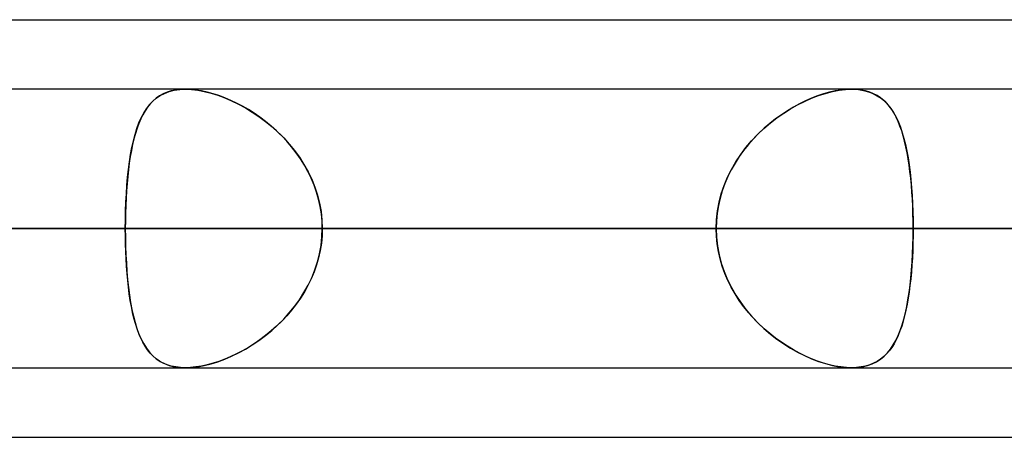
# Model space of a CAD drawing. Header units: millimetres. Extents: x -270 to 270, y -100 to 120.
# Tile 67 of 73: x 128 to 135, y 47 to 50. Entities that reach past the tile are written whole.
import ezdxf

# ---------------------------------------------------------------- set-up
doc = ezdxf.new("R2010")
doc.units = ezdxf.units.MM
doc.layers.add('MAIN-1', color=7, linetype='Continuous')
doc.layers.add('MAIN-2', color=7, linetype='Continuous')

msp = doc.modelspace()

# ---------------------------------------------------------------- linework, layer by layer
at = {"layer": 'MAIN-1'}
for p, q in [((72.5946, 50), (139.2762, 50)), ((138.4234, 49.4963), (-138.4234, 49.4963)), ((133.7625, 49.4962), (133.7629, 49.4962)), ((133.7629, 49.4962), (133.7633, 49.4962)), ((133.7633, 49.4962), (133.7636, 49.4962)), ((133.7636, 49.4962), (133.764, 49.4962)), ((133.764, 49.4962), (133.7643, 49.4962)), ((133.7643, 49.4962), (133.7647, 49.4962)), ((138.9628, 48.4888), (-138.9628, 48.4888)), ((-138.299, 47.4813), (138.299, 47.4813)), ((73.0349, 46.9775), (138.4973, 46.9775))]:
    msp.add_line(p, q, dxfattribs=at)
at = {"layer": 'MAIN-2'}
for p, q in [((128.7491, 49.4481), (128.7247, 49.4312)), ((128.725, 49.4315), (128.7535, 49.4508)), ((128.7753, 49.4626), (128.7491, 49.4481)), ((128.7535, 49.4508), (128.7848, 49.4669)), ((128.8037, 49.4746), (128.7753, 49.4626)), ((128.7848, 49.4669), (128.8188, 49.4797)), ((128.8341, 49.484), (128.8037, 49.4746)), ((128.8188, 49.4797), (128.8557, 49.4889)), ((128.8666, 49.4908), (128.8341, 49.484)), ((128.8557, 49.4889), (128.895, 49.4944)), ((128.9009, 49.4949), (128.8666, 49.4908)), ((128.895, 49.4944), (128.9367, 49.4963)), ((128.9368, 49.4963), (128.9009, 49.4949)), ((128.9367, 49.4963), (128.9799, 49.4945)), ((128.9738, 49.495), (128.9368, 49.4963)), ((129.0123, 49.4911), (128.9738, 49.495)), ((128.9799, 49.4945), (129.0254, 49.4892)), ((129.0525, 49.4846), (129.0123, 49.4911)), ((129.0254, 49.4892), (129.0728, 49.4804)), ((129.0938, 49.4755), (129.0525, 49.4846)), ((129.0728, 49.4804), (129.1213, 49.4683)), ((129.1358, 49.4641), (129.0938, 49.4755)), ((129.1213, 49.4683), (129.1707, 49.4529)), ((129.1783, 49.4503), (129.1358, 49.4641)), ((129.1707, 49.4529), (129.2205, 49.4344)), ((129.2211, 49.4342), (129.1783, 49.4503)), ((133.5093, 49.4481), (133.4657, 49.4312)), ((133.4662, 49.4315), (133.517, 49.4508)), ((133.5526, 49.4626), (133.5093, 49.4481)), ((133.517, 49.4508), (133.5673, 49.4669)), ((133.5954, 49.4746), (133.5526, 49.4626)), ((133.5673, 49.4669), (133.6169, 49.4797)), ((133.6375, 49.484), (133.5954, 49.4746)), ((133.6169, 49.4797), (133.6651, 49.4889)), ((133.6785, 49.4908), (133.6375, 49.484)), ((133.6651, 49.4889), (133.7113, 49.4944)), ((133.7178, 49.4949), (133.6785, 49.4908)), ((133.7113, 49.4944), (133.7554, 49.4963)), ((133.7554, 49.4963), (133.7178, 49.4949)), ((133.7908, 49.495), (133.7554, 49.4963)), ((133.7554, 49.4963), (133.7566, 49.4963)), ((133.7566, 49.4963), (133.7578, 49.4963)), ((133.7578, 49.4963), (133.759, 49.4963)), ((133.759, 49.4963), (133.7601, 49.4963)), ((133.7601, 49.4963), (133.7613, 49.4963)), ((133.7613, 49.4963), (133.7625, 49.4962)), ((133.7647, 49.4962), (133.8049, 49.4937)), ((133.8245, 49.4911), (133.7908, 49.495)), ((133.8049, 49.4937), (133.843, 49.4877)), ((133.8566, 49.4846), (133.8245, 49.4911)), ((133.843, 49.4877), (133.8786, 49.4783)), ((133.8867, 49.4755), (133.8566, 49.4846)), ((133.8786, 49.4783), (133.9116, 49.4656)), ((133.9149, 49.4641), (133.8867, 49.4755)), ((133.9116, 49.4656), (133.9419, 49.4498)), ((133.9411, 49.4503), (133.9149, 49.4641)), ((133.9654, 49.4342), (133.9411, 49.4503)), ((133.9419, 49.4498), (133.9698, 49.4309)), ((128.6622, 49.3669), (128.6444, 49.3408)), ((128.6539, 49.3553), (128.6754, 49.3836)), ((128.6814, 49.3906), (128.6622, 49.3669)), ((128.6754, 49.3836), (128.699, 49.409)), ((128.7022, 49.412), (128.6814, 49.3906)), ((128.699, 49.409), (128.725, 49.4315)), ((128.7247, 49.4312), (128.7022, 49.412)), ((129.2205, 49.4344), (129.2706, 49.4129)), ((129.264, 49.4159), (129.2211, 49.4342)), ((129.3069, 49.3956), (129.264, 49.4159)), ((129.2706, 49.4129), (129.3207, 49.3886)), ((129.3495, 49.3732), (129.3069, 49.3956)), ((129.3207, 49.3886), (129.3704, 49.3614)), ((129.3917, 49.3488), (129.3495, 49.3732)), ((133.3345, 49.3669), (133.2909, 49.3408)), ((133.3146, 49.3553), (133.3647, 49.3836)), ((133.3782, 49.3906), (133.3345, 49.3669)), ((133.3647, 49.3836), (133.4154, 49.409)), ((133.4219, 49.412), (133.3782, 49.3906)), ((133.4154, 49.409), (133.4662, 49.4315)), ((133.4657, 49.4312), (133.4219, 49.412)), ((133.988, 49.4159), (133.9654, 49.4342)), ((133.9698, 49.4309), (133.9954, 49.4091)), ((134.0089, 49.3956), (133.988, 49.4159)), ((133.9954, 49.4091), (134.0188, 49.3845)), ((134.0282, 49.3732), (134.0089, 49.3956)), ((134.0188, 49.3845), (134.0403, 49.3571)), ((134.0461, 49.3488), (134.0282, 49.3732)), ((128.6279, 49.3125), (128.6127, 49.2819)), ((128.6165, 49.2898), (128.6343, 49.3241)), ((128.6444, 49.3408), (128.6279, 49.3125)), ((128.6343, 49.3241), (128.6539, 49.3553)), ((129.3704, 49.3614), (129.4196, 49.3315)), ((129.4337, 49.3223), (129.3917, 49.3488)), ((129.4196, 49.3315), (129.4679, 49.299)), ((129.4753, 49.2937), (129.4337, 49.3223)), ((129.4679, 49.299), (129.5151, 49.2639)), ((129.5162, 49.263), (129.4753, 49.2937)), ((133.2478, 49.3125), (133.2052, 49.2819)), ((133.2159, 49.2898), (133.265, 49.3241)), ((133.2909, 49.3408), (133.2478, 49.3125)), ((133.265, 49.3241), (133.3146, 49.3553)), ((134.0403, 49.3571), (134.0599, 49.3271)), ((134.0627, 49.3223), (134.0461, 49.3488)), ((134.0599, 49.3271), (134.0778, 49.2945)), ((134.0782, 49.2937), (134.0627, 49.3223)), ((134.0778, 49.2945), (134.0941, 49.2594)), ((134.0925, 49.263), (134.0782, 49.2937)), ((128.5854, 49.2126), (128.6002, 49.2527)), ((128.5988, 49.2491), (128.586, 49.2141)), ((128.6127, 49.2819), (128.5988, 49.2491)), ((128.6002, 49.2527), (128.6165, 49.2898)), ((129.5151, 49.2639), (129.5609, 49.2264)), ((129.5563, 49.2303), (129.5162, 49.263)), ((129.5954, 49.1956), (129.5563, 49.2303)), ((129.5609, 49.2264), (129.6051, 49.1865)), ((133.1211, 49.2126), (133.1679, 49.2527)), ((133.1634, 49.2491), (133.1227, 49.2141)), ((133.2052, 49.2819), (133.1634, 49.2491)), ((133.1679, 49.2527), (133.2159, 49.2898)), ((134.1058, 49.2303), (134.0925, 49.263)), ((134.0941, 49.2594), (134.1089, 49.2219)), ((134.118, 49.1956), (134.1058, 49.2303)), ((128.5601, 49.124), (128.5721, 49.1697)), ((128.5742, 49.1769), (128.5635, 49.1377)), ((128.5721, 49.1697), (128.5854, 49.2126)), ((128.586, 49.2141), (128.5742, 49.1769)), ((129.6332, 49.1589), (129.5954, 49.1956)), ((129.6051, 49.1865), (129.6474, 49.1442)), ((129.6696, 49.1202), (129.6332, 49.1589)), ((133.0326, 49.124), (133.0759, 49.1697)), ((133.0831, 49.1769), (133.0451, 49.1377)), ((133.0759, 49.1697), (133.1211, 49.2126)), ((133.1227, 49.2141), (133.0831, 49.1769)), ((134.1089, 49.2219), (134.1223, 49.182)), ((134.1293, 49.1589), (134.118, 49.1956)), ((134.1223, 49.182), (134.1345, 49.1399)), ((134.1396, 49.1202), (134.1293, 49.1589)), ((128.5538, 49.0967), (128.545, 49.0537)), ((128.5494, 49.0756), (128.5601, 49.124)), ((128.5635, 49.1377), (128.5538, 49.0967)), ((129.6474, 49.1442), (129.6877, 49.0996)), ((129.7044, 49.0797), (129.6696, 49.1202)), ((129.6877, 49.0996), (129.7256, 49.0529)), ((133.0089, 49.0967), (132.9745, 49.0537)), ((132.9916, 49.0756), (133.0326, 49.124)), ((133.0451, 49.1377), (133.0089, 49.0967)), ((134.1345, 49.1399), (134.1455, 49.0955)), ((134.149, 49.0797), (134.1396, 49.1202)), ((134.1455, 49.0955), (134.1554, 49.0489)), ((128.5372, 49.009), (128.5302, 48.9626)), ((128.5315, 48.9718), (128.5399, 49.0248)), ((128.545, 49.0537), (128.5372, 49.009)), ((128.5399, 49.0248), (128.5494, 49.0756)), ((129.7372, 49.0374), (129.7044, 49.0797)), ((129.7256, 49.0529), (129.761, 49.0039)), ((129.768, 48.9936), (129.7372, 49.0374)), ((132.9424, 49.009), (132.9125, 48.9626)), ((132.9181, 48.9718), (132.9533, 49.0248)), ((132.9745, 49.0537), (132.9424, 49.009)), ((132.9533, 49.0248), (132.9916, 49.0756)), ((134.1576, 49.0374), (134.149, 49.0797)), ((134.1554, 49.0489), (134.1642, 49.0002)), ((134.1653, 48.9936), (134.1576, 49.0374)), ((128.5302, 48.9626), (128.524, 48.9145)), ((128.5243, 48.9166), (128.5315, 48.9718)), ((129.761, 49.0039), (129.7937, 48.9529)), ((129.7965, 48.9482), (129.768, 48.9936)), ((129.7937, 48.9529), (129.8233, 48.8999)), ((129.8226, 48.9013), (129.7965, 48.9482)), ((132.9125, 48.9626), (132.8851, 48.9145)), ((132.8862, 48.9166), (132.9181, 48.9718)), ((134.1642, 49.0002), (134.172, 48.9494)), ((134.1721, 48.9482), (134.1653, 48.9936)), ((134.172, 48.9494), (134.1788, 48.8967)), ((134.1782, 48.9013), (134.1721, 48.9482)), ((128.5181, 48.8594), (128.5243, 48.9166)), ((128.524, 48.9145), (128.5186, 48.8649)), ((129.8461, 48.853), (129.8226, 48.9013)), ((129.8233, 48.8999), (129.8497, 48.8449)), ((132.8578, 48.8594), (132.8862, 48.9166)), ((132.8851, 48.9145), (132.8603, 48.8649)), ((134.1836, 48.853), (134.1782, 48.9013)), ((134.1788, 48.8967), (134.1846, 48.8422)), ((128.5087, 48.7398), (128.5129, 48.8004)), ((128.514, 48.8138), (128.5101, 48.7616)), ((128.5129, 48.8004), (128.5181, 48.8594)), ((128.5186, 48.8649), (128.514, 48.8138)), ((129.8669, 48.8033), (129.8461, 48.853)), ((129.8497, 48.8449), (129.8725, 48.7884)), ((129.8848, 48.7525), (129.8669, 48.8033)), ((132.8128, 48.7398), (132.8333, 48.8004)), ((132.8384, 48.8138), (132.8197, 48.7616)), ((132.8333, 48.8004), (132.8578, 48.8594)), ((132.8603, 48.8649), (132.8384, 48.8138)), ((134.1882, 48.8033), (134.1836, 48.853)), ((134.1846, 48.8422), (134.1896, 48.786)), ((134.1921, 48.7525), (134.1882, 48.8033)), ((128.5054, 48.6782), (128.5087, 48.7398)), ((128.5101, 48.7616), (128.5069, 48.7085)), ((129.8725, 48.7884), (129.8915, 48.7304)), ((129.8996, 48.701), (129.8848, 48.7525)), ((129.8915, 48.7304), (129.9066, 48.671)), ((132.7968, 48.6782), (132.8128, 48.7398)), ((132.8197, 48.7616), (132.8041, 48.7085)), ((134.1896, 48.786), (134.1936, 48.7284)), ((134.1952, 48.701), (134.1921, 48.7525)), ((134.1936, 48.7284), (134.1967, 48.6695)), ((128.5044, 48.6546), (128.5027, 48.5999)), ((128.5031, 48.6157), (128.5054, 48.6782)), ((128.5069, 48.7085), (128.5044, 48.6546)), ((129.9111, 48.6488), (129.8996, 48.701)), ((129.9066, 48.671), (129.9175, 48.6108)), ((132.7918, 48.6546), (132.783, 48.5999)), ((132.7852, 48.6157), (132.7968, 48.6782)), ((132.8041, 48.7085), (132.7918, 48.6546)), ((134.1977, 48.6488), (134.1952, 48.701)), ((134.1967, 48.6695), (134.199, 48.6098)), ((128.5027, 48.5999), (128.5016, 48.5446)), ((128.5017, 48.5525), (128.5031, 48.6157)), ((129.9195, 48.5959), (129.9111, 48.6488)), ((129.9175, 48.6108), (129.9241, 48.55)), ((129.9246, 48.5425), (129.9195, 48.5959)), ((132.783, 48.5999), (132.7776, 48.5446)), ((132.7781, 48.5525), (132.7852, 48.6157)), ((134.1994, 48.5959), (134.1977, 48.6488)), ((134.199, 48.6098), (134.2003, 48.5495)), ((134.2004, 48.5425), (134.1994, 48.5959)), ((128.5013, 48.4888), (128.5017, 48.5525)), ((128.5016, 48.5446), (128.5013, 48.4888)), ((129.9241, 48.55), (129.9263, 48.4888)), ((129.9263, 48.4888), (129.9246, 48.5425)), ((132.7758, 48.4888), (132.7781, 48.5525)), ((132.7776, 48.5446), (132.7758, 48.4888)), ((134.2003, 48.5495), (134.2008, 48.4888)), ((134.2008, 48.4888), (134.2004, 48.5425)), ((-138.9628, 48.4888), (138.9628, 48.4888)), ((137.4307, 48.4888), (-137.4307, 48.4888)), ((-137.4307, 48.4888), (137.4307, 48.4888)), ((137.6245, 48.4888), (101.4958, 48.4888)), ((101.4958, 48.4888), (137.6245, 48.4888)), ((102.9219, 48.4888), (139.6395, 48.4888)), ((139.6395, 48.4888), (102.9219, 48.4888)), ((153.3415, 48.4888), (112.619, 48.4888)), ((112.619, 48.4888), (153.3415, 48.4888)), ((114.0449, 48.4888), (155.3565, 48.4888)), ((155.3565, 48.4888), (114.0449, 48.4888)), ((118.8111, 48.4888), (128.5013, 48.4888)), ((128.5013, 48.4888), (118.8111, 48.4888)), ((132.7758, 48.4888), (123.0856, 48.4888)), ((123.0856, 48.4888), (132.7758, 48.4888)), ((169.0585, 48.4888), (123.7404, 48.4888)), ((123.7404, 48.4888), (169.0585, 48.4888)), ((125.1661, 48.4888), (171.0735, 48.4888)), ((171.0735, 48.4888), (125.1661, 48.4888)), ((125.1661, 48.4888), (134.8605, 48.4888)), ((134.8605, 48.4888), (125.1661, 48.4888)), ((137.4307, 48.4888), (127.7372, 48.4888)), ((127.7372, 48.4888), (137.4307, 48.4888)), ((132.7758, 48.4888), (128.5013, 48.4888)), ((128.5013, 48.4888), (132.7758, 48.4888)), ((128.5016, 48.4329), (128.5013, 48.4888)), ((128.5013, 48.4888), (128.5017, 48.425)), ((129.9241, 48.4275), (129.9263, 48.4888)), ((129.9263, 48.4888), (129.9246, 48.435)), ((129.9263, 48.4888), (134.2008, 48.4888)), ((134.2008, 48.4888), (129.9263, 48.4888)), ((129.9263, 48.4888), (139.6163, 48.4888)), ((139.6163, 48.4888), (129.9263, 48.4888)), ((132.7758, 48.4888), (132.7781, 48.425)), ((132.7776, 48.4329), (132.7758, 48.4888)), ((134.2003, 48.4275), (134.2008, 48.4888)), ((134.2008, 48.4888), (134.2004, 48.435)), ((143.8907, 48.4888), (134.2008, 48.4888)), ((134.2008, 48.4888), (143.8907, 48.4888)), ((184.7755, 48.4888), (134.8605, 48.4888)), ((128.5027, 48.3776), (128.5016, 48.4329)), ((128.5017, 48.425), (128.5031, 48.3618)), ((128.5044, 48.3229), (128.5027, 48.3776)), ((129.9195, 48.3816), (129.9111, 48.3287)), ((129.9175, 48.3667), (129.9241, 48.4275)), ((129.9246, 48.435), (129.9195, 48.3816)), ((132.783, 48.3776), (132.7776, 48.4329)), ((132.7781, 48.425), (132.7852, 48.3618)), ((132.7918, 48.3229), (132.783, 48.3776)), ((134.1994, 48.3816), (134.1977, 48.3287)), ((134.199, 48.3667), (134.2003, 48.4275)), ((134.2004, 48.435), (134.1994, 48.3816)), ((128.5031, 48.3618), (128.5054, 48.2993)), ((128.5069, 48.269), (128.5044, 48.3229)), ((128.5054, 48.2993), (128.5087, 48.2377)), ((129.8915, 48.2471), (129.9066, 48.3065)), ((129.9111, 48.3287), (129.8996, 48.2765)), ((129.9066, 48.3065), (129.9175, 48.3667)), ((132.7852, 48.3618), (132.7968, 48.2993)), ((132.8041, 48.269), (132.7918, 48.3229)), ((132.7968, 48.2993), (132.8128, 48.2377)), ((134.1935, 48.2471), (134.1967, 48.3065)), ((134.1977, 48.3287), (134.1952, 48.2765)), ((134.1967, 48.3065), (134.199, 48.3667)), ((128.5101, 48.2159), (128.5069, 48.269)), ((128.5087, 48.2377), (128.5129, 48.1771)), ((129.8725, 48.1891), (129.8915, 48.2471)), ((129.8996, 48.2765), (129.8848, 48.225)), ((132.8197, 48.2159), (132.8041, 48.269)), ((132.8128, 48.2377), (132.8333, 48.1771)), ((134.1894, 48.1891), (134.1935, 48.2471)), ((134.1952, 48.2765), (134.1921, 48.225)), ((128.514, 48.1637), (128.5101, 48.2159)), ((128.5129, 48.1771), (128.5181, 48.118)), ((128.5186, 48.1126), (128.514, 48.1637)), ((129.8669, 48.1742), (129.8461, 48.1245)), ((129.8497, 48.1326), (129.8725, 48.1891)), ((129.8848, 48.225), (129.8669, 48.1742)), ((132.8384, 48.1637), (132.8197, 48.2159)), ((132.8333, 48.1771), (132.8578, 48.118)), ((132.8603, 48.1126), (132.8384, 48.1637)), ((134.1882, 48.1742), (134.1836, 48.1245)), ((134.1844, 48.1326), (134.1894, 48.1891)), ((134.1921, 48.225), (134.1882, 48.1742)), ((128.5181, 48.118), (128.5243, 48.0609)), ((128.524, 48.063), (128.5186, 48.1126)), ((129.8461, 48.1245), (129.8226, 48.0762)), ((129.8233, 48.0776), (129.8497, 48.1326)), ((132.8578, 48.118), (132.8862, 48.0609)), ((132.8851, 48.063), (132.8603, 48.1126)), ((134.1836, 48.1245), (134.1782, 48.0762)), ((134.1784, 48.0776), (134.1844, 48.1326)), ((128.5302, 48.0149), (128.524, 48.063)), ((128.5243, 48.0609), (128.5315, 48.0057)), ((128.5372, 47.9685), (128.5302, 48.0149)), ((129.761, 47.9736), (129.7937, 48.0246)), ((129.7965, 48.0293), (129.768, 47.9839)), ((129.7937, 48.0246), (129.8233, 48.0776)), ((129.8226, 48.0762), (129.7965, 48.0293)), ((132.9125, 48.0149), (132.8851, 48.063)), ((132.8862, 48.0609), (132.9181, 48.0057)), ((132.9424, 47.9685), (132.9125, 48.0149)), ((134.1636, 47.9736), (134.1715, 48.0246)), ((134.1721, 48.0293), (134.1653, 47.9839)), ((134.1715, 48.0246), (134.1784, 48.0776)), ((134.1782, 48.0762), (134.1721, 48.0293)), ((128.5315, 48.0057), (128.5399, 47.9527)), ((128.545, 47.9238), (128.5372, 47.9685)), ((128.5399, 47.9527), (128.5494, 47.9019)), ((129.7256, 47.9246), (129.761, 47.9736)), ((129.768, 47.9839), (129.7372, 47.94)), ((132.9181, 48.0057), (132.9533, 47.9527)), ((132.9745, 47.9238), (132.9424, 47.9685)), ((132.9533, 47.9527), (132.9916, 47.9019)), ((134.1546, 47.9246), (134.1636, 47.9736)), ((134.1653, 47.9839), (134.1576, 47.94)), ((128.5538, 47.8808), (128.545, 47.9238)), ((128.5494, 47.9019), (128.5601, 47.8535)), ((128.5635, 47.8398), (128.5538, 47.8808)), ((129.6474, 47.8333), (129.6877, 47.8779)), ((129.7044, 47.8978), (129.6696, 47.8573)), ((129.6877, 47.8779), (129.7256, 47.9246)), ((129.7372, 47.94), (129.7044, 47.8978)), ((133.0089, 47.8808), (132.9745, 47.9238)), ((132.9916, 47.9019), (133.0326, 47.8535)), ((133.0451, 47.8398), (133.0089, 47.8808)), ((134.1334, 47.8333), (134.1446, 47.8779)), ((134.149, 47.8978), (134.1396, 47.8573)), ((134.1446, 47.8779), (134.1546, 47.9246)), ((134.1576, 47.94), (134.149, 47.8978)), ((128.5601, 47.8535), (128.5721, 47.8078)), ((128.5742, 47.8006), (128.5635, 47.8398)), ((128.5721, 47.8078), (128.5854, 47.7649)), ((128.586, 47.7634), (128.5742, 47.8006)), ((129.6332, 47.8186), (129.5954, 47.7819)), ((129.6051, 47.791), (129.6474, 47.8333)), ((129.6696, 47.8573), (129.6332, 47.8186)), ((133.0326, 47.8535), (133.0759, 47.8078)), ((133.0831, 47.8006), (133.0451, 47.8398)), ((133.0759, 47.8078), (133.1211, 47.7649)), ((133.1227, 47.7634), (133.0831, 47.8006)), ((134.1293, 47.8186), (134.118, 47.7819)), ((134.121, 47.791), (134.1334, 47.8333)), ((134.1396, 47.8573), (134.1293, 47.8186)), ((128.5854, 47.7649), (128.6002, 47.7248)), ((128.5988, 47.7284), (128.586, 47.7634)), ((128.6127, 47.6956), (128.5988, 47.7284)), ((129.5151, 47.7136), (129.5609, 47.7511)), ((129.5563, 47.7472), (129.5162, 47.7145)), ((129.5954, 47.7819), (129.5563, 47.7472)), ((129.5609, 47.7511), (129.6051, 47.791)), ((133.1211, 47.7649), (133.1679, 47.7248)), ((133.1634, 47.7284), (133.1227, 47.7634)), ((133.2052, 47.6956), (133.1634, 47.7284)), ((134.0922, 47.7136), (134.1073, 47.7511)), ((134.1058, 47.7472), (134.0925, 47.7145)), ((134.118, 47.7819), (134.1058, 47.7472)), ((134.1073, 47.7511), (134.121, 47.791)), ((128.6002, 47.7248), (128.6165, 47.6877)), ((128.6279, 47.665), (128.6127, 47.6956)), ((128.6165, 47.6877), (128.6343, 47.6534)), ((128.6444, 47.6367), (128.6279, 47.665)), ((129.4337, 47.6552), (129.3917, 47.6287)), ((129.4196, 47.646), (129.4679, 47.6785)), ((129.4753, 47.6838), (129.4337, 47.6552)), ((129.4679, 47.6785), (129.5151, 47.7136)), ((129.5162, 47.7145), (129.4753, 47.6838)), ((133.1679, 47.7248), (133.2159, 47.6877)), ((133.2478, 47.665), (133.2052, 47.6956)), ((133.2159, 47.6877), (133.265, 47.6534)), ((133.2909, 47.6367), (133.2478, 47.665)), ((134.0627, 47.6552), (134.0461, 47.6287)), ((134.0573, 47.646), (134.0755, 47.6785)), ((134.0782, 47.6838), (134.0627, 47.6552)), ((134.0755, 47.6785), (134.0922, 47.7136)), ((134.0925, 47.7145), (134.0782, 47.6838)), ((128.6343, 47.6534), (128.6539, 47.6222)), ((128.6622, 47.6106), (128.6444, 47.6367)), ((128.6539, 47.6222), (128.6754, 47.5939)), ((128.6814, 47.5869), (128.6622, 47.6106)), ((128.6754, 47.5939), (128.699, 47.5685)), ((128.7022, 47.5655), (128.6814, 47.5869)), ((129.2706, 47.5646), (129.3207, 47.5889)), ((129.3495, 47.6043), (129.3069, 47.5819)), ((129.3207, 47.5889), (129.3704, 47.6161)), ((129.3917, 47.6287), (129.3495, 47.6043)), ((129.3704, 47.6161), (129.4196, 47.646)), ((133.265, 47.6534), (133.3146, 47.6222)), ((133.3345, 47.6106), (133.2909, 47.6367)), ((133.3146, 47.6222), (133.3647, 47.5939)), ((133.3782, 47.5869), (133.3345, 47.6106)), ((133.3647, 47.5939), (133.4154, 47.5685)), ((133.4219, 47.5655), (133.3782, 47.5869)), ((133.9913, 47.5646), (134.0153, 47.5889)), ((134.0282, 47.6043), (134.0089, 47.5819)), ((134.0153, 47.5889), (134.0372, 47.6161)), ((134.0461, 47.6287), (134.0282, 47.6043)), ((134.0372, 47.6161), (134.0573, 47.646)), ((128.699, 47.5685), (128.725, 47.546)), ((128.7247, 47.5463), (128.7022, 47.5655)), ((128.7491, 47.5294), (128.7247, 47.5463)), ((128.725, 47.546), (128.7535, 47.5267)), ((128.7753, 47.5149), (128.7491, 47.5294)), ((128.7535, 47.5267), (128.7848, 47.5106)), ((128.8037, 47.5029), (128.7753, 47.5149)), ((129.1358, 47.5134), (129.0938, 47.502)), ((129.1213, 47.5092), (129.1707, 47.5246)), ((129.1783, 47.5272), (129.1358, 47.5134)), ((129.1707, 47.5246), (129.2205, 47.5431)), ((129.2211, 47.5433), (129.1783, 47.5272)), ((129.2205, 47.5431), (129.2706, 47.5646)), ((129.264, 47.5616), (129.2211, 47.5433)), ((129.3069, 47.5819), (129.264, 47.5616)), ((133.4154, 47.5685), (133.4662, 47.546)), ((133.4657, 47.5463), (133.4219, 47.5655)), ((133.5093, 47.5294), (133.4657, 47.5463)), ((133.4662, 47.546), (133.517, 47.5267)), ((133.5526, 47.5149), (133.5093, 47.5294)), ((133.517, 47.5267), (133.5673, 47.5106)), ((133.5954, 47.5029), (133.5526, 47.5149)), ((133.9149, 47.5134), (133.8867, 47.502)), ((133.9055, 47.5092), (133.9365, 47.5246)), ((133.9411, 47.5272), (133.9149, 47.5134)), ((133.9365, 47.5246), (133.9651, 47.5431)), ((133.9654, 47.5433), (133.9411, 47.5272)), ((133.9651, 47.5431), (133.9913, 47.5646)), ((133.988, 47.5616), (133.9654, 47.5433)), ((134.0089, 47.5819), (133.988, 47.5616)), ((128.7848, 47.5106), (128.8188, 47.4978)), ((128.8341, 47.4935), (128.8037, 47.5029)), ((128.8188, 47.4978), (128.8557, 47.4886)), ((128.8666, 47.4867), (128.8341, 47.4935)), ((128.8557, 47.4886), (128.895, 47.4831)), ((128.9009, 47.4826), (128.8666, 47.4867)), ((128.895, 47.4831), (128.9367, 47.4812)), ((128.9368, 47.4812), (128.9009, 47.4826)), ((128.9367, 47.4812), (128.9799, 47.483)), ((128.9738, 47.4825), (128.9368, 47.4812)), ((129.0123, 47.4864), (128.9738, 47.4825)), ((128.9799, 47.483), (129.0254, 47.4883)), ((129.0525, 47.4929), (129.0123, 47.4864)), ((129.0254, 47.4883), (129.0728, 47.4971)), ((129.0938, 47.502), (129.0525, 47.4929)), ((129.0728, 47.4971), (129.1213, 47.5092)), ((133.5673, 47.5106), (133.6169, 47.4978)), ((133.6375, 47.4935), (133.5954, 47.5029)), ((133.6169, 47.4978), (133.6651, 47.4886)), ((133.6785, 47.4867), (133.6375, 47.4935)), ((133.6651, 47.4886), (133.7113, 47.4831)), ((133.7178, 47.4826), (133.6785, 47.4867)), ((133.7113, 47.4831), (133.7554, 47.4812)), ((133.7554, 47.4812), (133.7178, 47.4826)), ((133.7554, 47.4812), (133.7964, 47.483)), ((133.7908, 47.4825), (133.7554, 47.4812)), ((133.8245, 47.4864), (133.7908, 47.4825)), ((133.7964, 47.483), (133.8353, 47.4883)), ((133.8566, 47.4929), (133.8245, 47.4864)), ((133.8353, 47.4883), (133.8717, 47.4971)), ((133.8867, 47.502), (133.8566, 47.4929)), ((133.8717, 47.4971), (133.9055, 47.5092))]:
    msp.add_line(p, q, dxfattribs=at)

doc.saveas('drawing.dxf')
